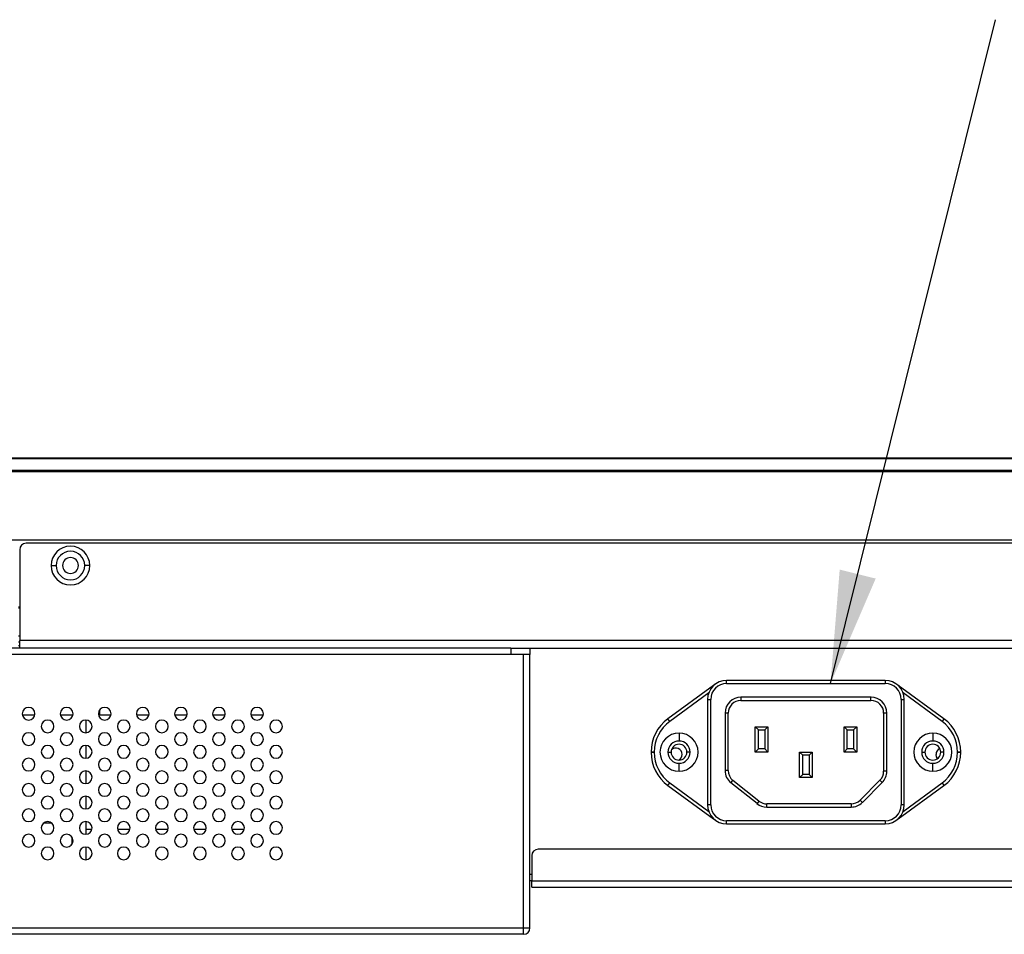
# Model space of a CAD drawing. Header units: millimetres. Extents: x 0 to 1118, y 0 to 864.
# Tile 17 of 254: x 399 to 430, y 243 to 272. Entities that reach past the tile are written whole.
import ezdxf

# ---------------------------------------------------------------- set-up
doc = ezdxf.new("R2010")
doc.units = ezdxf.units.MM
doc.dimstyles.new('SLDDIMSTYLE2', dxfattribs={"dimtxt": 0.18, "dimasz": 3.556, "dimexe": 0, "dimexo": 0.0625, "dimgap": 0, "dimtad": 0, "dimtih": 1, "dimtoh": 1, "dimdec": 0, "dimrnd": 1e-09, "dimzin": 0, "dimdsep": 46, "dimtxsty": 'Standard', "dimsah": 1, "dimcen": 0.09, "dimadec": 0, "dimazin": 0, "dimtfac": 3.556, "dimtdec": 0, "dimtofl": 0, "dimtmove": 0, "dimatfit": 3, "dimfxl": 1, "dimfrac": 2, "dimtolj": 1, "dimtzin": 0, "dimarcsym": 0})

msp = doc.modelspace()

# ---------------------------------------------------------------- linework, layer by layer
at = {"color": 7, "linetype": 'Continuous', "lineweight": 25}
for p, q in [((480.729, 257.832), (237.649, 257.832)), ((237.649, 257.82), (480.729, 257.82)), ((480.729, 257.444), (237.649, 257.444)), ((237.649, 257.415), (480.729, 257.415)), ((480.729, 255.252), (237.649, 255.252)), ((480.029, 255.152), (399.309, 255.152)), ((399.109, 254.952), (399.109, 252.092)), ((400.099, 254.452), (400.259, 254.452)), ((401.319, 254.452), (401.159, 254.452)), ((399.069, 253.152), (399.109, 253.152)), ((399.069, 253.122), (399.109, 253.122)), ((399.069, 252.052), (399.109, 252.052)), ((480.629, 252.092), (399.109, 252.092)), ((399.109, 251.852), (399.109, 252.092)), ((414.589, 251.852), (303.789, 251.852)), ((399.109, 251.922), (399.069, 251.922)), ((414.589, 251.852), (414.589, 251.652)), ((414.589, 251.852), (414.782, 251.852)), ((414.782, 251.852), (480.629, 251.852)), ((415.189, 251.852), (415.189, 251.652)), ((414.589, 251.652), (303.789, 251.652)), ((415.189, 251.652), (414.589, 251.652)), ((414.989, 243.032), (414.989, 251.652)), ((415.189, 243.032), (415.189, 251.652)), ((421.389, 250.732), (421.389, 250.832)), ((426.389, 250.832), (421.389, 250.832)), ((426.389, 250.832), (426.389, 250.732)), ((420.977, 250.677), (419.539, 249.621)), ((420.827, 250.442), (419.599, 249.541)), ((420.977, 250.677), (420.981, 250.672)), ((421.388, 250.732), (426.389, 250.732)), ((426.796, 250.672), (426.8, 250.677)), ((428.238, 249.621), (426.8, 250.677)), ((428.179, 249.541), (426.951, 250.442)), ((420.789, 250.232), (420.889, 250.232)), ((420.789, 250.232), (420.789, 246.912)), ((420.889, 246.912), (420.889, 250.232)), ((425.94, 250.302), (421.838, 250.302)), ((421.839, 250.202), (425.939, 250.202)), ((426.889, 250.232), (426.889, 246.911)), ((426.889, 250.232), (426.989, 250.232)), ((426.989, 246.912), (426.989, 250.232)), ((401.622, 249.893), (401.622, 249.732)), ((399.582, 249.732), (399.195, 249.732)), ((400.782, 249.732), (400.395, 249.732)), ((401.189, 249.582), (401.189, 249.182)), ((401.622, 249.732), (401.595, 249.732)), ((401.982, 249.732), (401.622, 249.732)), ((403.182, 249.732), (402.795, 249.732)), ((404.382, 249.732), (403.995, 249.732)), ((405.582, 249.732), (405.195, 249.732)), ((406.782, 249.732), (406.395, 249.732)), ((419.599, 249.541), (419.539, 249.621)), ((421.339, 249.803), (421.339, 247.995)), ((421.439, 247.995), (421.439, 249.802)), ((426.339, 249.802), (426.339, 247.968)), ((426.439, 247.968), (426.439, 249.802)), ((428.238, 249.621), (428.179, 249.541)), ((422.289, 249.372), (422.689, 249.372)), ((422.389, 249.272), (422.289, 249.372)), ((422.289, 248.572), (422.289, 249.372)), ((422.389, 249.272), (422.589, 249.272)), ((422.389, 248.672), (422.389, 249.272)), ((422.689, 249.372), (422.589, 249.272)), ((422.589, 249.272), (422.589, 248.672)), ((422.689, 249.372), (422.689, 248.572)), ((425.089, 249.372), (425.489, 249.372)), ((425.189, 249.272), (425.089, 249.372)), ((425.089, 248.572), (425.089, 249.372)), ((425.189, 249.272), (425.389, 249.272)), ((425.189, 248.672), (425.189, 249.272)), ((425.489, 249.372), (425.389, 249.272)), ((425.389, 249.272), (425.389, 248.672)), ((425.489, 249.372), (425.489, 248.572)), ((419.889, 249.172), (419.889, 248.922)), ((427.889, 249.172), (427.889, 248.922)), ((401.189, 248.782), (401.189, 248.382)), ((419.009, 248.573), (419.109, 248.573)), ((419.009, 248.573), (419.009, 248.57)), ((419.109, 248.57), (419.109, 248.573)), ((419.539, 248.572), (419.639, 248.572)), ((420.239, 248.572), (420.139, 248.572)), ((422.289, 248.572), (422.389, 248.672)), ((422.689, 248.572), (422.289, 248.572)), ((422.589, 248.672), (422.389, 248.672)), ((422.689, 248.572), (422.589, 248.672)), ((423.689, 247.772), (423.689, 248.572)), ((423.689, 248.572), (423.789, 248.472)), ((423.689, 248.572), (424.089, 248.572)), ((423.989, 248.472), (424.089, 248.572)), ((424.089, 248.572), (424.089, 247.772)), ((425.089, 248.572), (425.189, 248.672)), ((425.489, 248.572), (425.089, 248.572)), ((425.389, 248.672), (425.189, 248.672)), ((425.489, 248.572), (425.389, 248.672)), ((427.539, 248.572), (427.639, 248.572)), ((428.239, 248.572), (428.139, 248.572)), ((428.669, 248.573), (428.669, 248.57)), ((428.669, 248.573), (428.769, 248.573)), ((428.769, 248.57), (428.769, 248.573)), ((419.109, 248.57), (419.009, 248.57)), ((423.789, 247.872), (423.789, 248.472)), ((423.989, 248.472), (423.789, 248.472)), ((423.989, 248.472), (423.989, 247.872)), ((428.769, 248.57), (428.669, 248.57)), ((401.189, 247.982), (401.189, 247.582)), ((419.889, 247.972), (419.889, 248.222)), ((421.439, 247.995), (421.339, 247.995)), ((427.889, 247.972), (427.889, 248.222)), ((421.527, 247.604), (421.589, 247.682)), ((422.409, 247.029), (421.589, 247.682)), ((423.689, 247.772), (423.789, 247.872)), ((424.089, 247.772), (423.689, 247.772)), ((423.989, 247.872), (423.789, 247.872)), ((424.089, 247.772), (423.989, 247.872)), ((426.221, 247.685), (425.596, 247.059)), ((426.221, 247.685), (426.292, 247.614)), ((419.539, 247.522), (419.599, 247.603)), ((419.539, 247.522), (420.977, 246.467)), ((419.599, 247.603), (420.827, 246.702)), ((422.347, 246.951), (421.527, 247.604)), ((426.292, 247.614), (425.667, 246.988)), ((426.8, 246.467), (428.238, 247.522)), ((426.951, 246.702), (428.179, 247.603)), ((428.179, 247.603), (428.238, 247.522)), ((401.189, 247.182), (401.189, 246.782)), ((422.409, 247.029), (422.347, 246.951)), ((420.889, 246.912), (420.789, 246.912)), ((422.658, 246.842), (422.658, 246.942)), ((425.313, 246.942), (422.658, 246.942)), ((422.658, 246.842), (425.313, 246.842)), ((425.313, 246.942), (425.313, 246.842)), ((420.981, 246.472), (420.977, 246.467)), ((426.389, 246.412), (421.389, 246.412)), ((421.389, 246.312), (421.389, 246.412)), ((426.389, 246.412), (426.389, 246.312)), ((426.8, 246.467), (426.796, 246.472)), ((400.121, 246.332), (399.856, 246.332)), ((401.189, 246.382), (401.189, 245.982)), ((401.382, 246.132), (401.189, 246.132)), ((402.582, 246.132), (402.195, 246.132)), ((403.782, 246.132), (403.395, 246.132)), ((404.982, 246.132), (404.595, 246.132)), ((406.182, 246.132), (405.795, 246.132)), ((421.389, 246.312), (426.389, 246.312)), ((400.747, 245.904), (400.747, 245.66)), ((401.189, 245.582), (401.189, 245.182)), ((462.829, 245.512), (415.449, 245.512)), ((415.249, 245.312), (415.249, 244.512)), ((415.249, 244.512), (415.189, 244.512)), ((415.249, 244.512), (463.029, 244.512)), ((415.249, 244.312), (415.249, 244.512)), ((415.249, 244.312), (463.029, 244.312)), ((303.389, 243.032), (414.989, 243.032)), ((414.989, 243.032), (415.189, 243.032)), ((414.989, 242.832), (414.989, 243.032)), ((414.989, 242.832), (303.389, 242.832))]:
    msp.add_line(p, q, dxfattribs=at)
at = {"color": 8, "linetype": 'Continuous', "lineweight": 25}
for p, q in [((399.109, 252.222), (399.069, 252.222)), ((415.249, 244.712), (415.189, 244.712))]:
    msp.add_line(p, q, dxfattribs=at)
at = {"color": 7, "linetype": 'Continuous', "lineweight": 25, "flags": 128}
for points in [[(427.747, 248.778), (427.732, 248.76), (427.698, 248.733)], [(428.038, 248.372), (428.005, 248.425), (427.99, 248.502)], [(425.667, 246.988), (425.653, 247.002), (425.639, 247.015), (425.627, 247.028), (425.617, 247.038), (425.608, 247.047), (425.601, 247.054), (425.597, 247.058), (425.596, 247.059)]]:
    msp.add_lwpolyline(points, dxfattribs=at)
at = {"color": 7, "linetype": 'Continuous', "lineweight": 25}
for centre, radius, start, end in [((399.309, 254.952), 0.2, 90, 180), ((400.709, 254.452), 0.61, 0, 180), ((400.709, 254.452), 0.45, 0, 180), ((400.709, 254.452), 0.25, 0, 180), ((400.709, 254.452), 0.61, 180, 0), ((400.709, 254.452), 0.45, 180, 0), ((400.709, 254.452), 0.25, 180, 0), ((421.389, 250.232), 0.6, 90, 180), ((426.389, 250.232), 0.6, 0, 90), ((421.389, 250.232), 0.5, 90.0533, 180), ((421.451, 250.032), 0.8, 122.1152, 126.2766), ((426.389, 250.232), 0.5, 0.0274, 89.9834), ((426.327, 250.032), 0.8, 53.7234, 57.8984), ((421.839, 249.802), 0.5, 90.0291, 179.8574), ((421.839, 249.802), 0.4, 90, 180), ((425.939, 249.802), 0.4, 0, 90), ((425.939, 249.802), 0.5, 0.0474, 89.8774), ((399.389, 249.782), 0.2, 0, 180), ((400.589, 249.782), 0.2, 0, 180), ((401.789, 249.782), 0.2, 0, 180), ((402.989, 249.782), 0.2, 0, 180), ((404.189, 249.782), 0.2, 0, 180), ((405.389, 249.782), 0.2, 0, 180), ((406.589, 249.782), 0.2, 0, 180), ((399.389, 249.782), 0.2, 180, 0), ((399.989, 249.382), 0.2, 0, 180), ((400.589, 249.782), 0.2, 180, 0), ((401.189, 249.382), 0.2, 0, 180), ((401.789, 249.782), 0.2, 180, 0), ((402.389, 249.382), 0.2, 0, 180), ((402.989, 249.782), 0.2, 180, 0), ((403.589, 249.382), 0.2, 0, 180), ((404.189, 249.782), 0.2, 180, 0), ((404.789, 249.382), 0.2, 0, 180), ((405.389, 249.782), 0.2, 180, 0), ((405.989, 249.382), 0.2, 0, 180), ((406.589, 249.782), 0.2, 180, 0), ((407.189, 249.382), 0.2, 0, 180), ((420.309, 248.573), 1.3, 126.2766, 180), ((420.309, 248.573), 1.2, 126.2766, 180), ((427.469, 248.573), 1.2, 360, 53.7234), ((427.469, 248.573), 1.3, 0, 53.7234), ((399.989, 249.382), 0.2, 180, 0), ((401.189, 249.382), 0.2, 180, 0), ((402.389, 249.382), 0.2, 180, 0), ((403.589, 249.382), 0.2, 180, 0), ((404.789, 249.382), 0.2, 180, 0), ((405.989, 249.382), 0.2, 180, 0), ((407.189, 249.382), 0.2, 180, 0), ((399.389, 248.982), 0.2, 0, 180), ((399.389, 248.982), 0.2, 180, 0), ((400.589, 248.982), 0.2, 0, 180), ((400.589, 248.982), 0.2, 180, 0), ((401.789, 248.982), 0.2, 0, 180), ((401.789, 248.982), 0.2, 180, 0), ((402.989, 248.982), 0.2, 0, 180), ((402.989, 248.982), 0.2, 180, 0), ((404.189, 248.982), 0.2, 0, 180), ((404.189, 248.982), 0.2, 180, 0), ((405.389, 248.982), 0.2, 0, 180), ((405.389, 248.982), 0.2, 180, 0), ((406.589, 248.982), 0.2, 0, 180), ((406.589, 248.982), 0.2, 180, 0), ((419.889, 248.572), 0.6, 90, 270), ((419.889, 248.572), 0.35, 90, 270), ((419.889, 248.572), 0.6, 270, 90), ((419.889, 248.572), 0.35, 270, 90), ((427.889, 248.572), 0.6, 90, 270), ((427.889, 248.572), 0.35, 90, 270), ((427.889, 248.572), 0.6, 270, 90), ((427.889, 248.572), 0.35, 270, 90), ((399.989, 248.582), 0.2, 0, 180), ((399.989, 248.582), 0.2, 180, 0), ((401.189, 248.582), 0.2, 0, 180), ((401.189, 248.582), 0.2, 180, 0), ((402.389, 248.582), 0.2, 0, 180), ((402.389, 248.582), 0.2, 180, 0), ((403.589, 248.582), 0.2, 0, 180), ((403.589, 248.582), 0.2, 180, 0), ((404.789, 248.582), 0.2, 0, 180), ((404.789, 248.582), 0.2, 180, 0), ((405.989, 248.582), 0.2, 0, 180), ((405.989, 248.582), 0.2, 180, 0), ((407.189, 248.582), 0.2, 0, 180), ((407.189, 248.582), 0.2, 180, 0), ((419.889, 248.572), 0.25, 0, 180), ((419.889, 248.572), 0.25, 180, 0), ((419.79, 248.502), 0.2, 0, 134.8648), ((427.889, 248.572), 0.25, 0, 180), ((427.889, 248.572), 0.25, 180, 0), ((428.19, 248.502), 0.2, 113.2599, 180), ((399.389, 248.182), 0.2, 0, 180), ((400.589, 248.182), 0.2, 0, 180), ((401.789, 248.182), 0.2, 0, 180), ((402.989, 248.182), 0.2, 0, 180), ((404.189, 248.182), 0.2, 0, 180), ((405.389, 248.182), 0.2, 0, 180), ((406.589, 248.182), 0.2, 0, 180), ((420.309, 248.57), 1.3, 180, 233.7234), ((420.309, 248.57), 1.2, 180, 233.7234), ((419.79, 248.502), 0.2, 295.9932, 0), ((427.469, 248.57), 1.2, 306.2766, 0), ((427.469, 248.57), 1.3, 306.2766, 0), ((399.389, 248.182), 0.2, 180, 0), ((399.989, 247.782), 0.2, 0, 180), ((400.589, 248.182), 0.2, 180, 0), ((401.189, 247.782), 0.2, 0, 180), ((401.789, 248.182), 0.2, 180, 0), ((402.389, 247.782), 0.2, 0, 180), ((402.989, 248.182), 0.2, 180, 0), ((403.589, 247.782), 0.2, 0, 180), ((404.189, 248.182), 0.2, 180, 0), ((404.789, 247.782), 0.2, 0, 180), ((405.389, 248.182), 0.2, 180, 0), ((405.989, 247.782), 0.2, 0, 180), ((406.589, 248.182), 0.2, 180, 0), ((407.189, 247.782), 0.2, 0, 180), ((421.839, 247.995), 0.5, 179.9909, 231.4576), ((421.839, 247.995), 0.4, 179.9983, 231.467), ((425.939, 247.968), 0.4, 315, 359.9993), ((425.939, 247.968), 0.5, 315, 0.0238), ((399.989, 247.782), 0.2, 180, 0), ((401.189, 247.782), 0.2, 180, 0), ((402.389, 247.782), 0.2, 180, 0), ((403.589, 247.782), 0.2, 180, 0), ((404.789, 247.782), 0.2, 180, 0), ((405.989, 247.782), 0.2, 180, 0), ((407.189, 247.782), 0.2, 180, 0), ((399.389, 247.382), 0.2, 0, 180), ((399.389, 247.382), 0.2, 180, 0), ((400.589, 247.382), 0.2, 0, 180), ((400.589, 247.382), 0.2, 180, 0), ((401.789, 247.382), 0.2, 0, 180), ((401.789, 247.382), 0.2, 180, 0), ((402.989, 247.382), 0.2, 0, 180), ((402.989, 247.382), 0.2, 180, 0), ((404.189, 247.382), 0.2, 0, 180), ((404.189, 247.382), 0.2, 180, 0), ((405.389, 247.382), 0.2, 0, 180), ((405.389, 247.382), 0.2, 180, 0), ((406.589, 247.382), 0.2, 0, 180), ((406.589, 247.382), 0.2, 180, 0), ((399.989, 246.982), 0.2, 0, 180), ((401.189, 246.982), 0.2, 0, 180), ((402.389, 246.982), 0.2, 0, 180), ((403.589, 246.982), 0.2, 0, 180), ((404.789, 246.982), 0.2, 0, 180), ((405.989, 246.982), 0.2, 0, 180), ((407.189, 246.982), 0.2, 0, 180), ((422.658, 247.342), 0.4, 231.4698, 270), ((425.313, 247.342), 0.4, 270, 315), ((399.389, 246.582), 0.2, 0, 180), ((399.989, 246.982), 0.2, 180, 0), ((400.589, 246.582), 0.2, 0, 180), ((401.189, 246.982), 0.2, 180, 0), ((401.789, 246.582), 0.2, 0, 180), ((402.389, 246.982), 0.2, 180, 0), ((402.989, 246.582), 0.2, 0, 180), ((403.589, 246.982), 0.2, 180, 0), ((404.189, 246.582), 0.2, 0, 180), ((404.789, 246.982), 0.2, 180, 0), ((405.389, 246.582), 0.2, 0, 180), ((405.989, 246.982), 0.2, 180, 0), ((406.589, 246.582), 0.2, 0, 180), ((407.189, 246.982), 0.2, 180, 0), ((421.389, 246.912), 0.6, 180, 270), ((421.389, 246.912), 0.5, 180, 269.9851), ((422.658, 247.342), 0.5, 231.4688, 269.9997), ((425.313, 247.342), 0.5, 270, 315), ((426.389, 246.912), 0.6, 270, 0), ((426.389, 246.912), 0.5, 270.0704, 359.9133), ((399.389, 246.582), 0.2, 180, 0), ((400.589, 246.582), 0.2, 180, 0), ((401.789, 246.582), 0.2, 180, 0), ((402.989, 246.582), 0.2, 180, 0), ((404.189, 246.582), 0.2, 180, 0), ((405.389, 246.582), 0.2, 180, 0), ((406.589, 246.582), 0.2, 180, 0), ((421.451, 247.112), 0.8, 233.7234, 237.8847), ((426.327, 247.112), 0.8, 302.1152, 306.2766), ((399.989, 246.182), 0.2, 0, 180), ((399.989, 246.182), 0.2, 180, 0), ((401.189, 246.182), 0.2, 0, 180), ((401.189, 246.182), 0.2, 180, 0), ((402.389, 246.182), 0.2, 0, 180), ((402.389, 246.182), 0.2, 180, 0), ((403.589, 246.182), 0.2, 0, 180), ((403.589, 246.182), 0.2, 180, 0), ((404.789, 246.182), 0.2, 0, 180), ((404.789, 246.182), 0.2, 180, 0), ((405.989, 246.182), 0.2, 0, 180), ((405.989, 246.182), 0.2, 180, 0), ((407.189, 246.182), 0.2, 0, 180), ((407.189, 246.182), 0.2, 180, 0), ((399.389, 245.782), 0.2, 0, 180), ((399.389, 245.782), 0.2, 180, 0), ((400.589, 245.782), 0.2, 0, 180), ((400.589, 245.782), 0.2, 180, 0), ((401.789, 245.782), 0.2, 0, 180), ((401.789, 245.782), 0.2, 180, 0), ((402.989, 245.782), 0.2, 0, 180), ((402.989, 245.782), 0.2, 180, 0), ((404.189, 245.782), 0.2, 0, 180), ((404.189, 245.782), 0.2, 180, 0), ((405.389, 245.782), 0.2, 0, 180), ((405.389, 245.782), 0.2, 180, 0), ((406.589, 245.782), 0.2, 0, 180), ((406.589, 245.782), 0.2, 180, 0), ((399.989, 245.382), 0.2, 0, 180), ((401.189, 245.382), 0.2, 0, 180), ((402.389, 245.382), 0.2, 0, 180), ((403.589, 245.382), 0.2, 0, 180), ((404.789, 245.382), 0.2, 0, 180), ((405.989, 245.382), 0.2, 0, 180), ((407.189, 245.382), 0.2, 0, 180), ((415.449, 245.312), 0.2, 90, 180), ((399.989, 245.382), 0.2, 180, 0), ((401.189, 245.382), 0.2, 180, 0), ((402.389, 245.382), 0.2, 180, 0), ((403.589, 245.382), 0.2, 180, 0), ((404.789, 245.382), 0.2, 180, 0), ((405.989, 245.382), 0.2, 180, 0), ((407.189, 245.382), 0.2, 180, 0), ((414.989, 243.032), 0.2, 270, 0)]:
    msp.add_arc(centre, radius, start, end, dxfattribs=at)
msp.add_open_spline([(421.838, 250.302), (421.838, 250.289), (421.838, 250.263), (421.839, 250.229), (421.839, 250.206), (421.839, 250.203), (421.839, 250.202)], degree=3, dxfattribs=at)
for points, knots in [([(425.939, 250.202), (425.939, 250.203), (425.939, 250.204), (425.939, 250.214), (425.939, 250.228), (425.939, 250.248), (425.939, 250.273), (425.939, 250.293), (425.939, 250.302)], [0, 0, 0, 0, 0.176094, 0.337668, 0.4847, 0.617173, 0.837545, 1, 1, 1, 1]), ([(421.439, 249.802), (421.438, 249.802), (421.437, 249.802), (421.426, 249.802), (421.413, 249.802), (421.393, 249.802), (421.368, 249.802), (421.347, 249.803), (421.339, 249.803)], [0, 0, 0, 0, 0.172715, 0.331873, 0.477455, 0.609444, 0.83174, 1, 1, 1, 1]), ([(426.439, 249.802), (426.426, 249.802), (426.412, 249.802), (426.399, 249.802), (426.387, 249.802), (426.37, 249.802), (426.355, 249.802), (426.342, 249.802), (426.34, 249.802), (426.339, 249.802)], [0, 0, 0, 0, 0.249635, 0.253291, 0.284892, 0.499696, 0.630956, 0.758277, 1, 1, 1, 1]), ([(426.439, 247.968), (426.426, 247.968), (426.399, 247.968), (426.366, 247.968), (426.343, 247.968), (426.34, 247.968), (426.339, 247.968)], [0, 0, 0, 0, 0.25, 0.5, 0.75, 1, 1, 1, 1]), ([(426.989, 246.912), (426.988, 246.912), (426.986, 246.912), (426.976, 246.912), (426.962, 246.912), (426.942, 246.912), (426.917, 246.911), (426.897, 246.911), (426.889, 246.911)], [0, 0, 0, 0, 0.178299, 0.341451, 0.489431, 0.622221, 0.841339, 1, 1, 1, 1])]:
    msp.add_open_spline(points, degree=3, knots=knots, dxfattribs=at)

# ---------------------------------------------------------------- leaders
at = {"color": 7, "linetype": 'Continuous', "lineweight": 0}
msp.add_leader([(424.663, 250.732), (429.861, 271.652)], dimstyle='SLDDIMSTYLE2', dxfattribs=at)

doc.saveas('drawing.dxf')
